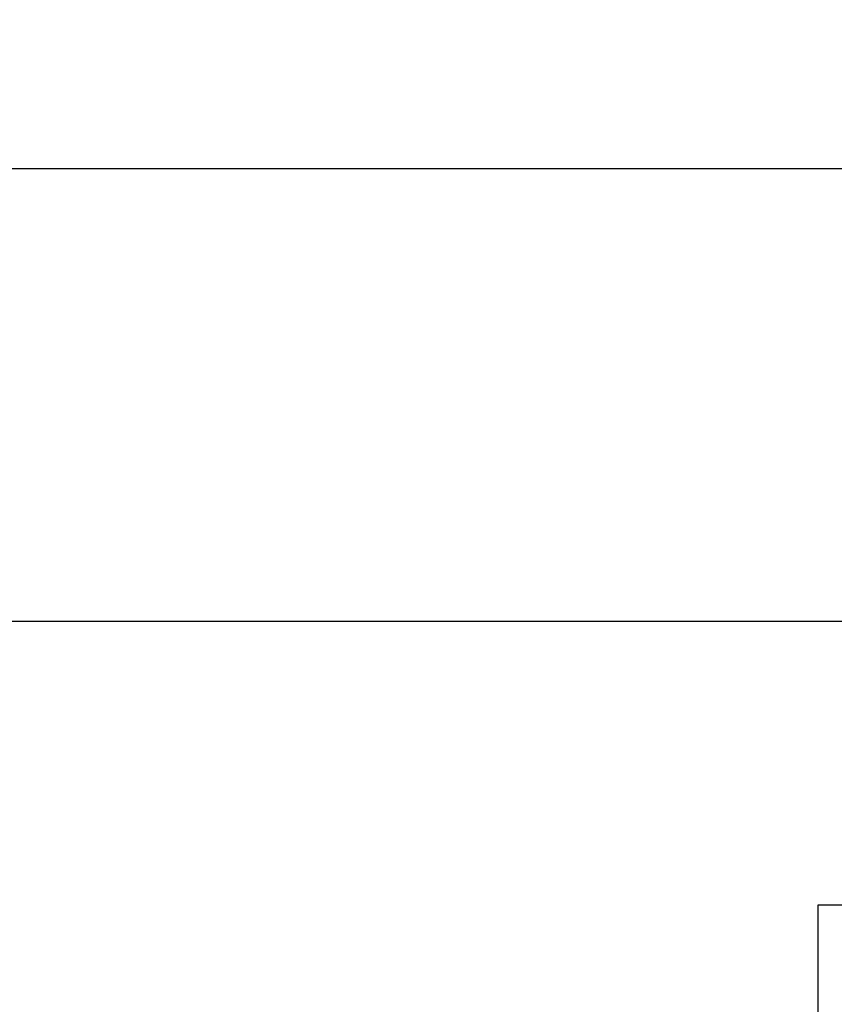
# Model space of a CAD drawing. Header units: inches. Extents: x 0 to 22, y 0 to 17.
# Tile 5 of 217: x 5.296 to 5.692, y 5.365 to 5.844. Entities that reach past the tile are written whole.
import ezdxf

# ---------------------------------------------------------------- set-up
doc = ezdxf.new("R2010")
doc.units = ezdxf.units.IN
doc.header["$LTSCALE"] = 1.21
doc.header["$MEASUREMENT"] = 0
doc.layers.get('0').update_dxf_attribs({"linetype": 'CONTINUOUS'})
doc.layers.add('02___PRT_ALL_AXES', color=7, linetype='CONTINUOUS')
doc.layers.add('DIMENSIONS', color=7, linetype='CONTINUOUS')
doc.styles.get("Standard").update_dxf_attribs({"font": 'txt', "width": 0.8})
doc.dimstyles.new('DIMSTYLE_1', dxfattribs={"dimtxt": 0.125, "dimasz": 0.18, "dimexe": 0.18, "dimexo": 0.0625, "dimgap": 0.09, "dimtad": 0, "dimtih": 1, "dimtoh": 1, "dimdec": 3, "dimzin": 4, "dimdsep": 46, "dimtxsty": 'STANDARD', "dimblk": '_FILLED', "dimblk1": '_FILLED', "dimblk2": '_FILLED', "dimcen": 0.09, "dimadec": 0, "dimazin": 0, "dimtp": 0.001, "dimtm": 0.001, "dimtfac": 1, "dimtdec": 3, "dimtofl": 0, "dimtmove": 0, "dimatfit": 3, "dimldrblk": '_FILLED', "dimfxl": 1, "dimtolj": 1, "dimtzin": 4, "dimarcsym": 0})

# ---------------------------------------------------------------- blocks, each defined once
blk = doc.blocks.new('*D14')
at = {"layer": 'DIMENSIONS', "color": 2, "linetype": 'CONTINUOUS'}
blk.add_line((8.53407, 5.55105), (5.2463, 5.55105), dxfattribs=at)
at = {"layer": 'DIMENSIONS', "color": 2, "linetype": 'CONTINUOUS', "insert": (5.1838, 5.61355), "char_height": 0.125, "width": 1.425, "attachment_point": 3, "line_spacing_factor": 0.9}
blk.add_mtext('2X .200{\\Ftxt.shx;\\W1.000000;\\H0.125000; }[5.07]', dxfattribs=at)
blk = doc.blocks.new('_FILLED')
at = {"color": 0, "linetype": 'BYBLOCK'}
blk.add_solid([(0, 0), (-1, 0.1736), (-1, -0.1736)], dxfattribs=at)
blk = doc.blocks.new('*D15')
at = {"layer": 'DIMENSIONS', "color": 2, "linetype": 'CONTINUOUS'}
blk.add_line((5.6213, 5.35125), (5.2463, 5.35125), dxfattribs=at)
at = {"layer": 'DIMENSIONS', "color": 2, "linetype": 'CONTINUOUS', "insert": (5.1838, 5.41375), "char_height": 0.125, "width": 0.825, "attachment_point": 3, "line_spacing_factor": 0.9}
blk.add_mtext('.000{\\Ftxt.shx;\\W1.000000;\\H0.125000; }[0]', dxfattribs=at)
blk = doc.blocks.new('*D16')
at = {"layer": 'DIMENSIONS', "color": 2, "linetype": 'CONTINUOUS'}
blk.add_line((5.7273, 5.77125), (5.2463, 5.77125), dxfattribs=at)
at = {"layer": 'DIMENSIONS', "color": 2, "linetype": 'CONTINUOUS', "insert": (5.1838, 5.83375), "char_height": 0.125, "width": 1.725, "attachment_point": 3, "line_spacing_factor": 0.9}
blk.add_mtext('.420{\\Ftxt.shx;\\W1.000000;\\H0.125000; }[10.67], TYP', dxfattribs=at)

msp = doc.modelspace()

# ---------------------------------------------------------------- linework, layer by layer
at = {"layer": '02___PRT_ALL_AXES', "color": 7, "linetype": 'CONTINUOUS'}
for p, q in [((5.6838, 5.35125), (5.6838, 5.41325)), ((5.6838, 5.41325), (8.04431, 5.41325))]:
    msp.add_line(p, q, dxfattribs=at)

# ---------------------------------------------------------------- dimensions: what is measured, and where the dimension line sits
at = {"layer": 'DIMENSIONS', "color": 2, "linetype": 'CONTINUOUS'}
for feature_location, offset, origin, text, picture, middle in [((5.7273, 5.77125), (-0.481, 0), (5.7898, 5.35125), '<>, TYP', '*D16', (3.8713, 5.77125)), ((8.53407, 5.55105), (-3.28777, 0), (5.6838, 5.35125), '2X <>', '*D14', (4.2713, 5.55105))]:
    dim = msp.add_ordinate_dim(feature_location=feature_location, offset=offset, dtype=0, origin=origin, text=text, dimstyle='DIMSTYLE_1', dxfattribs=at)
    dim.commit()
    dim.dimension.update_dxf_attribs({"geometry": picture, "text_midpoint": middle})
dim = msp.add_ordinate_dim(feature_location=(5.6212993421, 5.35125), offset=(-0.375, 0), dtype=0, origin=(5.6837993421, 5.35125), dimstyle='DIMSTYLE_1', dxfattribs=at)
dim.commit()
dim.dimension.update_dxf_attribs({"geometry": '*D15', "text_midpoint": (4.5212993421, 5.35125)})

doc.saveas('drawing.dxf')
